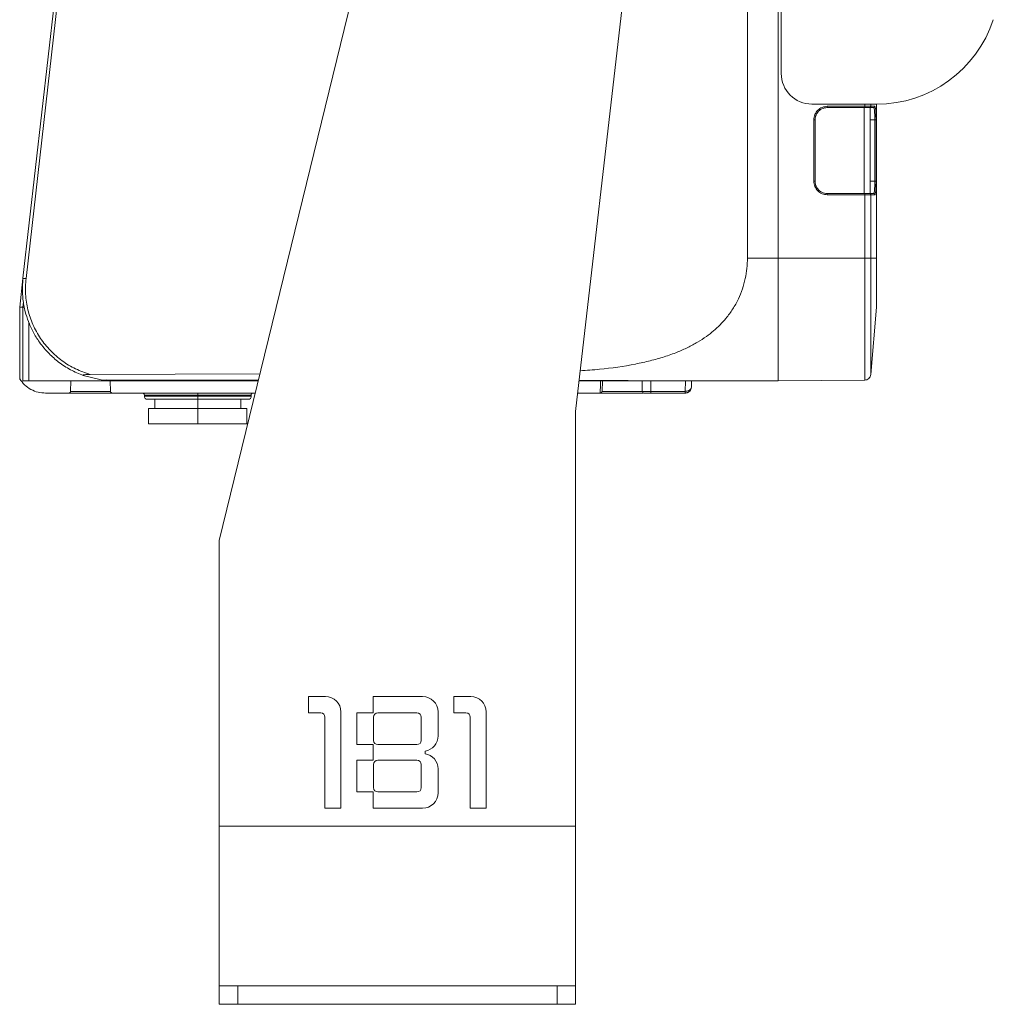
# Model space of a CAD drawing. Header units: millimetres. Extents: x -806 to 2023, y 502 to 1658.
# Tile 1 of 48: x -806 to -648, y 927 to 1087. Entities that reach past the tile are written whole.
import ezdxf

# ---------------------------------------------------------------- set-up
doc = ezdxf.new("R2010")
doc.units = ezdxf.units.MM

# ---------------------------------------------------------------- blocks, each defined once
blk = doc.blocks.new('Drawing View9')
at = {"color": 7, "linetype": 'Continuous', "lineweight": 18}
for p, q in [((-8.25, -22.28), (-8.25, -168.28)), ((-8.75, -198.33), (-8.75, -23.33)), ((-99.75, -244.33), (-70.81, -125.81)), ((-31.32, -132.88), (-41.75, -223.33)), ((-13.75, -142.38), (-13.75, -198.33)), ((-126.57, -156.56), (-131.71, -201.63)), ((-131.22, -201.69), (-126.08, -156.62)), ((-3.25, -173.28), (7.28, -173.28)), ((-0.75, -173.63), (5.35, -173.63)), ((-0.75, -173.83), (5.35, -173.83)), ((5.25, -173.83), (5.25, -187.83)), ((5.35, -173.63), (5.35, -173.28)), ((6.25, -187.85), (6.25, -173.82)), ((6.25, -173.83), (6.8, -173.83)), ((6.34, -173.63), (6.34, -173.28)), ((7, -173.63), (6.34, -173.63)), ((6.8, -173.83), (6.83, -173.88)), ((7.25, -173.28), (7.25, -198.33)), ((-2.95, -185.83), (-2.95, -175.83)), ((-2.75, -185.83), (-2.75, -175.83)), ((6.98, -175.83), (6.25, -175.83)), ((6.98, -175.83), (6.98, -185.83)), ((7.18, -175.83), (7.17, -175.02)), ((7.18, -185.83), (7.18, -175.83)), ((6.25, -185.83), (6.98, -185.83)), ((7.17, -186.67), (7.18, -185.83)), ((5.35, -187.83), (-0.75, -187.83)), ((5.35, -188.03), (-0.75, -188.03)), ((5.35, -198.33), (5.35, -188.03)), ((6.8, -187.83), (6.25, -187.83)), ((6.34, -198.33), (6.34, -188.03)), ((6.34, -188.03), (7, -188.03)), ((6.83, -187.79), (6.8, -187.83)), ((-13.75, -198.33), (-8.75, -198.33)), ((-8.75, -198.33), (5.35, -198.33)), ((7.25, -198.33), (6.34, -198.33)), ((-131.71, -201.64), (-132.25, -206.33)), ((-131.71, -201.63), (-131.81, -203.33)), ((-131.71, -201.63), (-131.81, -203.33)), ((-132.25, -206.33), (-132.25, -217.99)), ((-131.75, -206.33), (-132.25, -206.33)), ((-131.75, -206.33), (-131.65, -205.45)), ((-131.75, -206.33), (-131.75, -218.33)), ((6.34, -217.29), (7.25, -206.33)), ((-130.75, -218.33), (-130.75, -208.84)), ((-118.96, -218.18), (-121.89, -217.45)), ((-93.12, -217.2), (-120.77, -217.28)), ((-131.95, -218.41), (-131.95, -218.33)), ((-116.81, -218.33), (-130.75, -218.33)), ((-123.98, -220.04), (-123.94, -218.33)), ((-118.96, -218.18), (-93.37, -218.22)), ((-118.04, -218.18), (-116.81, -218.33)), ((-117.5, -218.33), (-117.47, -220.04)), ((-93.4, -218.33), (-116.81, -218.33)), ((-41.17, -218.28), (-33.73, -218.29)), ((-41.17, -218.29), (-33.73, -218.3)), ((-33.73, -218.33), (-41.17, -218.33)), ((-37.41, -220.04), (-37.38, -218.33)), ((-33.73, -218.3), (-33.73, -218.29)), ((-33.73, -218.33), (-33.73, -218.3)), ((-32.27, -218.33), (-32.45, -218.3)), ((-8.75, -218.33), (-32.27, -218.33)), ((-30.9, -218.33), (-30.88, -220.04)), ((-29.5, -218.33), (-29.5, -220.04)), ((-23.87, -220.04), (-23.85, -218.33)), ((-22.9, -219.48), (-22.86, -219.34)), ((-22.86, -219.34), (-22.85, -218.33)), ((5.35, -218.21), (-8.75, -218.33)), ((-124.32, -220.33), (-128.02, -220.33)), ((-124.36, -220.33), (-128.02, -220.33)), ((-123.78, -220.33), (-124.32, -220.33)), ((-122.79, -220.33), (-123.78, -220.33)), ((-122.41, -220.33), (-122.79, -220.33)), ((-121.04, -220.33), (-122.41, -220.33)), ((-120.75, -220.33), (-121.04, -220.33)), ((-93.89, -220.33), (-117.13, -220.33)), ((-111.94, -220.64), (-111.95, -220.82)), ((-103.25, -220.82), (-103.25, -220.64)), ((-94.55, -220.82), (-94.56, -220.64)), ((-41.4, -220.33), (-37.74, -220.33)), ((-34.26, -220.33), (-35.41, -220.33)), ((-34.04, -220.33), (-34.26, -220.33)), ((-34.04, -220.33), (-34.04, -220.33)), ((-33.46, -220.33), (-34.04, -220.33)), ((-33.23, -220.33), (-33.46, -220.33)), ((-32.35, -220.33), (-33.23, -220.33)), ((-29.5, -220.04), (-23.87, -220.04)), ((-23.86, -220.33), (-29.5, -220.33)), ((-23.86, -220.33), (-23.86, -220.31)), ((-110.25, -221.33), (-110.25, -222.83)), ((-103.25, -222.83), (-103.25, -221.33)), ((-96.25, -222.83), (-96.25, -221.33)), ((-111.25, -222.83), (-111.25, -225.33)), ((-111.25, -222.83), (-103.25, -222.83)), ((-103.25, -222.83), (-103.25, -225.33)), ((-103.25, -222.83), (-95.25, -222.83)), ((-95.25, -222.83), (-95.25, -225.33)), ((-41.75, -223.33), (-41.75, -290.83)), ((-111.25, -225.33), (-103.25, -225.33)), ((-103.25, -225.33), (-95.25, -225.33)), ((-99.75, -290.83), (-99.75, -244.33)), ((-85.2, -269.72), (-85.2, -272.38)), ((-82.47, -269.72), (-85.2, -269.72)), ((-74.7, -269.72), (-74.7, -272.38)), ((-66.65, -269.72), (-74.7, -269.72)), ((-61.54, -269.72), (-61.54, -272.38)), ((-58.81, -269.72), (-61.54, -269.72)), ((-85.2, -272.38), (-83.24, -272.38)), ((-79.95, -287.92), (-79.95, -272.24)), ((-74.7, -272.38), (-77.36, -272.38)), ((-77.36, -272.38), (-77.36, -277.56)), ((-67.56, -272.38), (-73.93, -272.38)), ((-64.13, -276.13), (-64.13, -272.24)), ((-61.54, -272.38), (-59.58, -272.38)), ((-56.29, -287.92), (-56.29, -272.24)), ((-82.54, -273.08), (-82.54, -287.92)), ((-74.63, -273.08), (-74.63, -276.86)), ((-66.86, -276.86), (-66.86, -273.08)), ((-58.88, -273.08), (-58.88, -287.92)), ((-77.36, -277.56), (-74.7, -277.56)), ((-74.7, -277.56), (-74.7, -280.08)), ((-73.93, -277.56), (-67.56, -277.56)), ((-66.23, -279.03), (-66.23, -278.61)), ((-74.7, -280.08), (-77.36, -280.08)), ((-77.36, -280.08), (-77.36, -285.26)), ((-67.56, -280.08), (-73.93, -280.08)), ((-74.63, -280.78), (-74.63, -284.56)), ((-66.86, -284.56), (-66.86, -280.78)), ((-64.13, -285.4), (-64.13, -281.52)), ((-77.36, -285.26), (-74.7, -285.26)), ((-74.7, -285.26), (-74.7, -287.92)), ((-73.93, -285.26), (-67.56, -285.26)), ((-82.54, -287.92), (-79.95, -287.92)), ((-74.7, -287.92), (-66.65, -287.92)), ((-58.88, -287.92), (-56.29, -287.92)), ((-41.75, -290.83), (-99.75, -290.83)), ((-99.75, -316.83), (-99.75, -290.83)), ((-41.75, -290.83), (-41.75, -316.83)), ((-99.75, -319.83), (-99.75, -316.83)), ((-41.75, -316.83), (-99.75, -316.83)), ((-96.75, -316.83), (-96.75, -319.83)), ((-44.75, -319.83), (-44.75, -316.83)), ((-41.75, -316.83), (-41.75, -319.83)), ((-96.75, -319.83), (-99.75, -319.83)), ((-96.75, -319.83), (-44.75, -319.83)), ((-41.75, -319.83), (-44.75, -319.83))]:
    blk.add_line(p, q, dxfattribs=at)
for centre, radius, start, end in [((7.28, -153.28), 20, 270, 341.7775), ((-3.25, -168.28), 5, 180, 270), ((-112.24, -220.63), 0.3, 358.5, 90), ((-111.45, -220.83), 0.5, 178.5, 270), ((-95.05, -220.83), 0.5, 270, 1.5), ((-94.26, -220.63), 0.3, 90, 181.5), ((-30.58, -220.03), 0.3, 180.5036, 270), ((-23.14, -220.03), 0.3, 207.3841, 216.2563), ((-82.47, -272.24), 2.52, 0, 90), ((-66.65, -272.24), 2.52, 0, 90), ((-58.81, -272.24), 2.52, 0, 90), ((-83.24, -273.08), 0.7, 0, 90), ((-73.93, -273.08), 0.7, 90, 180), ((-67.56, -273.08), 0.7, 0, 90), ((-59.58, -273.08), 0.7, 0, 90), ((-73.93, -276.86), 0.7, 180, 270), ((-67.56, -276.86), 0.7, 270, 0), ((-66.65, -276.13), 2.52, 279.5941, 0), ((-73.93, -280.78), 0.7, 90, 180), ((-67.56, -280.78), 0.7, 0, 90), ((-66.65, -281.52), 2.52, 0, 80.4059), ((-73.93, -284.56), 0.7, 180, 270), ((-67.56, -284.56), 0.7, 270, 0), ((-66.65, -285.4), 2.52, 270, 0)]:
    blk.add_arc(centre, radius, start, end, dxfattribs=at)
for points, knots in [([(-2.95, -175.83), (-2.91, -175.54), (-2.85, -174.97), (-2.34, -174.24), (-1.62, -173.73), (-1.04, -173.67), (-0.75, -173.63)], [0, 0, 0, 0, 0.25202, 0.500002, 0.747984, 1, 1, 1, 1]), ([(-2.75, -175.83), (-2.73, -175.63), (-2.69, -175.17), (-2.39, -174.65), (-2.03, -174.27), (-1.66, -174.04), (-1.23, -173.87), (-0.91, -173.85), (-0.75, -173.83)], [0, 0, 0, 0, 0.19862, 0.431013, 0.560486, 0.69848, 0.844986, 1, 1, 1, 1]), ([(5.35, -173.83), (5.45, -173.83), (5.55, -173.83), (5.65, -173.83), (5.68, -173.83), (5.76, -173.83), (5.85, -173.83), (5.96, -173.83), (6.06, -173.83), (6.12, -173.83), (6.14, -173.83), (6.14, -173.83)], [0, 0, 0, 0, 0.258783, 0.260831, 0.27784, 0.325849, 0.508088, 0.536647, 0.752939, 0.912143, 1, 1, 1, 1]), ([(6.14, -173.83), (6.15, -173.83), (6.18, -173.83), (6.23, -173.81), (6.27, -173.78), (6.31, -173.74), (6.33, -173.69), (6.33, -173.66), (6.34, -173.63)], [0, 0, 0, 0, 0.133721, 0.2616228, 0.4992061, 0.6425278, 0.7739204, 1, 1, 1, 1]), ([(6.14, -173.83), (6.17, -173.83), (6.24, -173.82), (6.25, -173.82), (6.25, -173.82)], [0, 0, 0, 0, 0.508481, 1, 1, 1, 1]), ([(6.83, -173.88), (6.84, -173.88), (6.85, -173.9), (6.89, -174.06), (6.93, -174.34), (6.95, -174.72), (6.98, -175.19), (6.98, -175.58), (6.98, -175.83)], [0, 0, 0, 0, 0.034045, 0.188756, 0.428723, 0.577866, 0.722983, 1, 1, 1, 1]), ([(7.17, -175.02), (7.16, -174.76), (7.13, -174.24), (7.07, -173.73), (7.02, -173.67), (7, -173.63)], [0, 0, 0, 0, 0.333971, 0.672279, 1, 1, 1, 1]), ([(-0.75, -188.03), (-1.04, -188), (-1.62, -187.93), (-2.34, -187.42), (-2.85, -186.7), (-2.91, -186.12), (-2.95, -185.83)], [0, 0, 0, 0, 0.2520178, 0.4999986, 0.7479793, 1, 1, 1, 1]), ([(-0.75, -187.83), (-0.91, -187.82), (-1.23, -187.8), (-1.66, -187.63), (-2.03, -187.39), (-2.39, -187.02), (-2.69, -186.49), (-2.73, -186.04), (-2.75, -185.83)], [0, 0, 0, 0, 0.1550079, 0.3015105, 0.4395013, 0.5689743, 0.8013699, 1, 1, 1, 1]), ([(6.98, -185.83), (6.98, -186.09), (6.98, -186.48), (6.95, -186.94), (6.93, -187.33), (6.89, -187.61), (6.85, -187.77), (6.84, -187.78), (6.83, -187.79)], [0, 0, 0, 0, 0.277178, 0.422386, 0.571629, 0.811376, 0.965958, 1, 1, 1, 1]), ([(7, -188.03), (7.02, -188), (7.07, -187.93), (7.13, -187.43), (7.16, -186.92), (7.17, -186.67)], [0, 0, 0, 0, 0.335016, 0.668774, 1, 1, 1, 1]), ([(6.14, -187.83), (6.12, -187.83), (6.1, -187.83), (6.06, -187.83), (6.06, -187.83), (6.06, -187.83), (6.06, -187.83), (6.05, -187.83), (6, -187.83), (5.88, -187.83), (5.72, -187.83), (5.58, -187.83), (5.49, -187.83), (5.4, -187.83), (5.35, -187.83)], [0, 0, 0, 0, 0.248072, 0.248103, 0.248195, 0.248562, 0.250024, 0.255863, 0.279191, 0.499725, 0.749625, 0.763286, 0.871322, 1, 1, 1, 1]), ([(6.34, -188.03), (6.33, -188.01), (6.33, -187.97), (6.31, -187.93), (6.27, -187.88), (6.23, -187.85), (6.18, -187.84), (6.15, -187.83), (6.14, -187.83)], [0, 0, 0, 0, 0.231278, 0.36133, 0.500671, 0.737958, 0.86598, 1, 1, 1, 1]), ([(6.25, -187.85), (6.25, -187.85), (6.24, -187.85), (6.17, -187.84), (6.14, -187.83)], [0, 0, 0, 0, 0.496844, 1, 1, 1, 1]), ([(-13.75, -198.33), (-13.77, -198.9), (-13.8, -200.03), (-14.09, -201.72), (-14.55, -203.4), (-15.23, -205.06), (-16.12, -206.67), (-17.14, -208.06), (-18.2, -209.23), (-19.26, -210.21), (-20.49, -211.16), (-21.89, -212.07), (-23.47, -212.92), (-25.28, -213.72), (-27.32, -214.44), (-29.6, -215.09), (-33.07, -215.84), (-36.86, -216.42), (-39.93, -216.61), (-40.98, -216.68)], [0, 0, 0, 0, 0.043701, 0.087635, 0.133674, 0.180477, 0.231799, 0.284584, 0.324765, 0.365917, 0.408221, 0.458069, 0.509344, 0.562252, 0.626118, 0.691672, 0.75917, 0.91755, 1, 1, 1, 1]), ([(-120.77, -217.28), (-121.57, -217.01), (-123.19, -216.46), (-125.38, -215.12), (-127.31, -213.45), (-128.92, -211.45), (-130.16, -209.2), (-130.97, -206.78), (-131.38, -204.24), (-131.28, -202.54), (-131.22, -201.69)], [0, 0, 0, 0, 0.125, 0.25, 0.375, 0.5, 0.625, 0.75, 0.875, 1, 1, 1, 1]), ([(-131.81, -203.33), (-131.79, -203.9), (-131.75, -205.17), (-131.41, -206.95), (-130.84, -208.73), (-130.09, -210.39), (-128.99, -212.18), (-127.59, -213.85), (-125.88, -215.35), (-124.01, -216.58), (-122.6, -217.16), (-121.89, -217.45)], [0, 0, 0, 0, 0.092753, 0.206994, 0.295137, 0.396204, 0.504919, 0.63775, 0.750082, 0.875046, 1, 1, 1, 1]), ([(-132.25, -206.33), (-132.24, -206.33), (-132.23, -206.33), (-132.17, -206.33), (-132.13, -206.33), (-132.1, -206.33)], [0, 0, 0, 0, 0.4837711, 0.7380574, 1, 1, 1, 1]), ([(-131.75, -206.33), (-131.74, -206.33), (-131.71, -206.33), (-131.54, -206.34), (-131.46, -206.34)], [0, 0, 0, 0, 0.5065159, 1, 1, 1, 1]), ([(-128.02, -220.33), (-128.43, -220.3), (-129.27, -220.24), (-130.44, -219.76), (-131.49, -219.02), (-132, -218.34), (-132.25, -217.99)], [0, 0, 0, 0, 0.246487, 0.495315, 0.746485, 1, 1, 1, 1]), ([(-132.25, -217.99), (-132.25, -217.99), (-132.25, -218), (-132.23, -218.03), (-132.18, -218.11), (-132.1, -218.22), (-132.02, -218.31), (-131.99, -218.35)], [0, 0, 0, 0, 0.090017, 0.184638, 0.40871, 0.711769, 1, 1, 1, 1]), ([(-121.89, -217.45), (-121.9, -217.44), (-121.93, -217.43), (-121.95, -217.42), (-121.95, -217.4), (-121.93, -217.38), (-121.9, -217.37), (-121.83, -217.35), (-121.47, -217.29), (-121.09, -217.29), (-120.77, -217.28)], [0, 0, 0, 0, 0.045131, 0.084692, 0.121166, 0.157664, 0.19727, 0.242406, 0.354904, 1, 1, 1, 1]), ([(-116.81, -218.33), (-116.81, -218.33), (-116.81, -218.31), (-116.81, -218.24), (-116.82, -218.18), (-116.82, -218.18)], [0, 0, 0, 0, 0.492013, 0.984025, 1, 1, 1, 1]), ([(-37.68, -218.33), (-37.68, -218.67), (-37.69, -219.22), (-37.72, -219.85), (-37.74, -220.18), (-37.74, -220.3), (-37.74, -220.33)], [0, 0, 0, 0, 0.504508, 0.826539, 0.941717, 1, 1, 1, 1]), ([(-33.73, -218.29), (-33.62, -218.29), (-33.43, -218.29), (-33.1, -218.3), (-32.74, -218.31), (-32.4, -218.33), (-32.31, -218.33), (-32.27, -218.33)], [0, 0, 0, 0, 0.149436, 0.271559, 0.496029, 0.753848, 1, 1, 1, 1]), ([(-32.27, -218.33), (-32.29, -218.33), (-32.33, -218.33), (-32.66, -218.33), (-33.15, -218.33), (-33.53, -218.33), (-33.73, -218.33)], [0, 0, 0, 0, 0.217523, 0.478348, 0.739174, 1, 1, 1, 1]), ([(-23.88, -220.31), (-23.81, -220.3), (-23.67, -220.29), (-23.47, -220.21), (-23.29, -220.11), (-23.11, -219.96), (-22.95, -219.74), (-22.9, -219.55), (-22.88, -219.46)], [0, 0, 0, 0, 0.135677, 0.269319, 0.398885, 0.524306, 0.765379, 1, 1, 1, 1]), ([(-23.87, -220.04), (-23.8, -220.03), (-23.65, -220.03), (-23.45, -219.98), (-23.27, -219.91), (-23.07, -219.78), (-22.93, -219.63), (-22.91, -219.52), (-22.9, -219.48)], [0, 0, 0, 0, 0.144932, 0.295405, 0.434963, 0.587537, 0.875576, 1, 1, 1, 1]), ([(-123.98, -220.04), (-123.98, -220.06), (-123.98, -220.1), (-124, -220.15), (-124.04, -220.21), (-124.1, -220.27), (-124.19, -220.32), (-124.27, -220.33), (-124.32, -220.33)], [0, 0, 0, 0, 0.112672, 0.232438, 0.36062, 0.498401, 0.74527, 1, 1, 1, 1]), ([(-117.13, -220.33), (-117.32, -220.33), (-117.72, -220.33), (-118.61, -220.33), (-119.64, -220.33), (-120.38, -220.33), (-120.75, -220.33)], [0, 0, 0, 0, 0.249651, 0.500371, 0.750792, 1, 1, 1, 1]), ([(-117.13, -220.33), (-117.18, -220.33), (-117.26, -220.32), (-117.35, -220.26), (-117.41, -220.21), (-117.44, -220.15), (-117.46, -220.1), (-117.47, -220.06), (-117.47, -220.04)], [0, 0, 0, 0, 0.304078, 0.504521, 0.64143, 0.768841, 0.887927, 1, 1, 1, 1]), ([(-37.41, -220.04), (-37.43, -220.08), (-37.46, -220.15), (-37.53, -220.24), (-37.61, -220.29), (-37.69, -220.32), (-37.73, -220.33), (-37.74, -220.33)], [0, 0, 0, 0, 0.317178, 0.53745, 0.788482, 0.898268, 1, 1, 1, 1]), ([(-35.41, -220.33), (-35.7, -220.33), (-36.28, -220.33), (-36.91, -220.33), (-37.46, -220.33), (-37.63, -220.33), (-37.74, -220.33)], [0, 0, 0, 0, 0.250027, 0.497785, 0.680666, 1, 1, 1, 1]), ([(-30.88, -220.04), (-31.05, -220.04), (-31.41, -220.04), (-32.1, -220.04), (-32.88, -220.04), (-33.71, -220.04), (-34.54, -220.04), (-35.33, -220.04), (-36.05, -220.04), (-36.66, -220.04), (-37.14, -220.04), (-37.32, -220.04), (-37.41, -220.04)], [0, 0, 0, 0, 0.089451, 0.190623, 0.291795, 0.392968, 0.49414, 0.595312, 0.696484, 0.797656, 0.898828, 1, 1, 1, 1]), ([(-30.66, -220.33), (-30.67, -220.33), (-30.88, -220.33), (-31.44, -220.33), (-32.05, -220.33), (-32.35, -220.33)], [0, 0, 0, 0, 0.038127, 0.519063, 1, 1, 1, 1]), ([(-29.5, -220.04), (-29.63, -220.04), (-29.88, -220.04), (-30.23, -220.04), (-30.52, -220.04), (-30.74, -220.04), (-30.87, -220.04), (-30.87, -220.04), (-30.87, -220.04)], [0, 0, 0, 0, 0.17392, 0.347839, 0.521758, 0.695677, 0.869595, 1, 1, 1, 1]), ([(-29.5, -220.33), (-29.6, -220.33), (-29.8, -220.33), (-30.07, -220.33), (-30.3, -220.33), (-30.47, -220.33), (-30.57, -220.33), (-30.57, -220.33), (-30.58, -220.33)], [0, 0, 0, 0, 0.1742195, 0.3430056, 0.5181742, 0.6915576, 0.8651156, 1, 1, 1, 1]), ([(-23.86, -220.31), (-23.86, -220.31), (-23.87, -220.3), (-23.87, -220.25), (-23.87, -220.15), (-23.87, -220.08), (-23.87, -220.04)], [0, 0, 0, 0, 0.0080143, 0.3386762, 0.6693381, 1, 1, 1, 1]), ([(-23.39, -220.21), (-23.41, -220.23), (-23.44, -220.26), (-23.68, -220.3), (-23.77, -220.32)], [0, 0, 0, 0, 0.580091, 1, 1, 1, 1])]:
    blk.add_open_spline(points, degree=3, knots=knots, dxfattribs=at)
for points in [[(-0.75, -173.63), (-0.75, -173.66), (-0.75, -173.71), (-0.75, -173.78), (-0.75, -173.82), (-0.75, -173.83), (-0.75, -173.83)], [(5.35, -173.83), (5.35, -173.83), (5.35, -173.82), (5.35, -173.78), (5.35, -173.71), (5.35, -173.66), (5.35, -173.63)], [(5.35, -173.63), (5.47, -173.63), (5.72, -173.63), (6.03, -173.63), (6.27, -173.63), (6.31, -173.63), (6.34, -173.63)], [(6.8, -173.83), (6.83, -173.83), (6.88, -173.82), (6.94, -173.78), (6.99, -173.71), (7, -173.66), (7, -173.63)], [(-2.95, -175.83), (-2.92, -175.83), (-2.87, -175.83), (-2.8, -175.83), (-2.76, -175.83), (-2.75, -175.83), (-2.75, -175.83)], [(6.98, -175.83), (7.01, -175.83), (7.06, -175.83), (7.12, -175.83), (7.17, -175.83), (7.18, -175.83), (7.18, -175.83)], [(-2.95, -185.83), (-2.92, -185.83), (-2.87, -185.83), (-2.8, -185.83), (-2.76, -185.83), (-2.75, -185.83), (-2.75, -185.83)], [(6.98, -185.83), (7.01, -185.83), (7.06, -185.83), (7.12, -185.83), (7.17, -185.83), (7.18, -185.83), (7.18, -185.83)], [(-0.75, -188.03), (-0.75, -188.01), (-0.75, -187.95), (-0.75, -187.89), (-0.75, -187.84), (-0.75, -187.84), (-0.75, -187.83)], [(5.35, -188.03), (5.35, -188.01), (5.35, -187.95), (5.35, -187.89), (5.35, -187.84), (5.35, -187.84), (5.35, -187.83)], [(6.34, -188.03), (6.31, -188.03), (6.27, -188.03), (6.03, -188.03), (5.72, -188.03), (5.47, -188.03), (5.35, -188.03)], [(7, -188.03), (7, -188.01), (6.99, -187.95), (6.94, -187.89), (6.88, -187.84), (6.83, -187.84), (6.8, -187.83)], [(-8.75, -218.33), (-8.75, -218.26), (-8.75, -218.11), (-8.75, -216.92), (-8.75, -215.07), (-8.75, -212.57), (-8.75, -209.52), (-8.75, -206.04), (-8.75, -202.26), (-8.75, -199.64), (-8.75, -198.33)], [(5.35, -218.21), (5.35, -218.14), (5.35, -217.99), (5.35, -216.81), (5.35, -214.97), (5.35, -212.48), (5.35, -209.45), (5.35, -205.99), (5.35, -202.24), (5.35, -199.63), (5.35, -198.33)], [(6.34, -198.33), (6.31, -198.33), (6.27, -198.33), (6.03, -198.33), (5.72, -198.33), (5.47, -198.33), (5.35, -198.33)], [(6.34, -217.29), (6.34, -217.22), (6.34, -217.08), (6.34, -215.95), (6.34, -214.2), (6.34, -211.83), (6.34, -208.94), (6.34, -205.64), (6.34, -202.06), (6.34, -199.57), (6.34, -198.33)], [(7.25, -206.33), (7.25, -206.21), (7.25, -205.97), (7.25, -204.12), (7.25, -201.48), (7.25, -199.38), (7.25, -198.33)], [(-131.71, -201.63), (-131.71, -201.63), (-131.69, -201.64), (-131.58, -201.65), (-131.42, -201.67), (-131.29, -201.68), (-131.22, -201.69)], [(6.34, -217.29), (6.31, -217.42), (6.27, -217.66), (6.03, -217.96), (5.72, -218.17), (5.47, -218.2), (5.35, -218.21)], [(-130.75, -218.33), (-130.88, -218.33), (-131.14, -218.34), (-131.47, -218.34), (-131.7, -218.33), (-131.73, -218.33), (-131.75, -218.33)], [(-117.47, -220.04), (-117.65, -220.04), (-118.03, -220.04), (-118.82, -220.04), (-119.72, -220.04), (-120.7, -220.04), (-121.67, -220.04), (-122.59, -220.04), (-123.4, -220.04), (-123.78, -220.04), (-123.98, -220.04)], [(-111.95, -220.82), (-111.82, -220.82), (-111.55, -220.82), (-109.54, -220.82), (-106.67, -220.82), (-104.39, -220.82), (-103.25, -220.82)], [(-103.25, -220.64), (-104.39, -220.64), (-106.67, -220.64), (-109.54, -220.64), (-111.55, -220.64), (-111.81, -220.64), (-111.94, -220.64)], [(-103.25, -220.33), (-103.25, -220.34), (-103.25, -220.35), (-103.25, -220.42), (-103.25, -220.52), (-103.25, -220.6), (-103.25, -220.64)], [(-94.56, -220.64), (-94.69, -220.64), (-94.95, -220.64), (-96.96, -220.64), (-99.83, -220.64), (-102.11, -220.64), (-103.25, -220.64)], [(-103.25, -221.33), (-103.25, -221.33), (-103.25, -221.31), (-103.25, -221.19), (-103.25, -221.02), (-103.25, -220.89), (-103.25, -220.82)], [(-103.25, -220.82), (-102.11, -220.82), (-99.83, -220.82), (-96.96, -220.82), (-94.95, -220.82), (-94.68, -220.82), (-94.55, -220.82)], [(-29.5, -220.04), (-29.5, -220.08), (-29.5, -220.15), (-29.5, -220.25), (-29.5, -220.32), (-29.5, -220.33), (-29.5, -220.33)], [(-111.45, -221.33), (-111.32, -221.33), (-111.08, -221.33), (-109.18, -221.33), (-106.47, -221.33), (-104.32, -221.33), (-103.25, -221.33)], [(-103.25, -221.33), (-102.18, -221.33), (-100.03, -221.33), (-97.32, -221.33), (-95.42, -221.33), (-95.18, -221.33), (-95.05, -221.33)]]:
    blk.add_open_spline(points, degree=3, dxfattribs=at)

msp = doc.modelspace()

# ---------------------------------------------------------------- block references
at = {"color": 7, "linetype": 'Continuous', "lineweight": 18}
msp.add_blockref('Drawing View9', (-673.81, 1246.74), dxfattribs=at)

doc.saveas('drawing.dxf')
